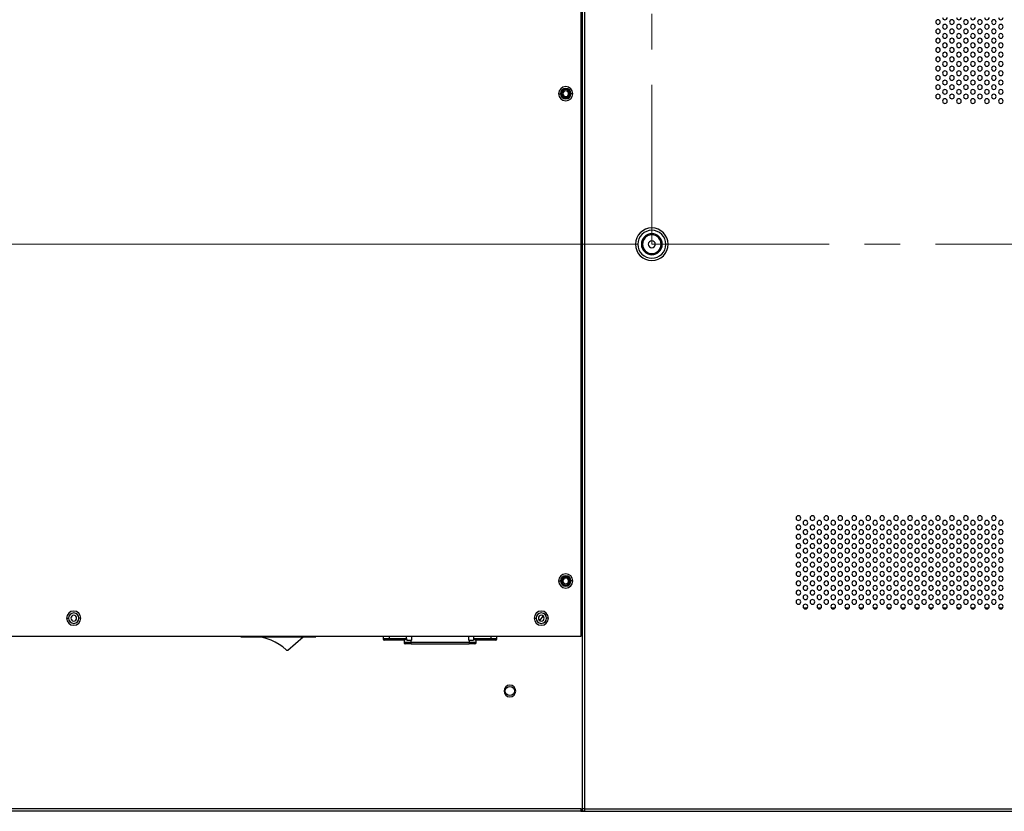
# Model space of a CAD drawing. Header units: millimetres. Extents: x 0 to 1118, y 0 to 864.
# Tile 65 of 256: x 734 to 805, y 306 to 362. Entities that reach past the tile are written whole.
import ezdxf

# ---------------------------------------------------------------- set-up
doc = ezdxf.new("R2010")
doc.units = ezdxf.units.MM
doc.linetypes.add('CENTERX2', pattern=[20.32, 12.7, -2.54, 2.54, -2.54])
doc.styles.add('SLDTEXTSTYLE5', font='TXT', dxfattribs={"width": 0.75})
doc.dimstyles.new('SLDDIMSTYLE3', dxfattribs={"dimtxt": 4.7625, "dimasz": 3.556, "dimexe": 0, "dimexo": 0.0625, "dimgap": 1.190625, "dimtad": 1, "dimlfac": 6, "dimrnd": 1e-09, "dimzin": 4, "dimdsep": 46, "dimtxsty": 'SLDTEXTSTYLE5', "dimsah": 1, "dimcen": 0.09, "dimadec": 0, "dimazin": 1, "dimtfac": 1, "dimtofl": 0, "dimtmove": 0, "dimatfit": 3, "dimfxl": 1, "dimfrac": 2, "dimtolj": 1, "dimtzin": 12, "dimarcsym": 0})

# ---------------------------------------------------------------- blocks, each defined once
blk = doc.blocks.new('_D_14')
at = {"color": 7, "linetype": 'Continuous', "lineweight": 0}
for p, q in [((778.402, 412.861), (660.749, 412.861)), ((661.749, 412.861), (661.749, 346.194)), ((778.402, 346.194), (660.749, 346.194))]:
    blk.add_line(p, q, dxfattribs=at)
at = {"color": 7, "linetype": 'Continuous', "lineweight": 18}
for points in [[(661.749, 412.861), (661.368, 409.305), (662.13, 409.305)], [(661.749, 346.194), (662.13, 349.75), (661.368, 349.75)]]:
    blk.add_solid(points, dxfattribs=at)
at = {"color": 7, "linetype": 'Continuous', "lineweight": 18, "insert": (655.609, 370.83), "char_height": 4.7625, "attachment_point": 1, "rotation": 90, "style": 'SLDTEXTSTYLE5'}
blk.add_mtext('400.00', dxfattribs=at)
blk = doc.blocks.new('_D_16')
at = {"color": 7, "linetype": 'Continuous', "lineweight": 0}
for p, q in [((778.402, 346.194), (660.652, 346.194)), ((661.652, 305.578), (661.652, 346.194)), ((679.681, 305.578), (660.652, 305.578))]:
    blk.add_line(p, q, dxfattribs=at)
at = {"color": 7, "linetype": 'Continuous', "lineweight": 18}
for points in [[(661.652, 346.194), (661.271, 342.638), (662.033, 342.638)], [(661.652, 305.578), (662.033, 309.134), (661.271, 309.134)]]:
    blk.add_solid(points, dxfattribs=at)
at = {"color": 7, "linetype": 'Continuous', "lineweight": 18, "insert": (655.513, 318.473), "char_height": 4.7625, "attachment_point": 1, "rotation": 90, "style": 'SLDTEXTSTYLE5'}
blk.add_mtext('243.70', dxfattribs=at)

msp = doc.modelspace()

# ---------------------------------------------------------------- linework, layer by layer
at = {"color": 7, "linetype": 'CENTERX2', "lineweight": 18}
for p, q in [((779.4016, 479.5276), (779.4016, 346.1943)), ((779.4016, 346.1943), (946.0682, 346.1943))]:
    msp.add_line(p, q, dxfattribs=at)
at = {"color": 7, "linetype": 'Continuous', "lineweight": 25}
for p, q in [((774.3516, 318.111), (774.3516, 430.2776)), ((774.4016, 430.2776), (774.4016, 305.7443)), ((774.5682, 430.2776), (774.5682, 305.7443)), ((772.7266, 356.9776), (772.8599, 356.9776)), ((772.9432, 356.9776), (773.0266, 356.9776)), ((773.5266, 356.9776), (773.4432, 356.9776)), ((773.7432, 356.9776), (773.6099, 356.9776)), ((778.7349, 346.1943), (778.6516, 346.1943)), ((780.0682, 346.1943), (780.1516, 346.1943)), ((772.7266, 322.0776), (772.8599, 322.0776)), ((772.9432, 322.0776), (773.0266, 322.0776)), ((773.5266, 322.0776), (773.4432, 322.0776)), ((773.7432, 322.0776), (773.6099, 322.0776)), ((774.3516, 320.7443), (774.4016, 320.7443)), ((774.4016, 320.2373), (774.3516, 320.2432)), ((737.4849, 319.411), (737.6182, 319.411)), ((738.5016, 319.411), (738.3682, 319.411)), ((770.9766, 319.411), (771.1099, 319.411)), ((771.9932, 319.411), (771.8599, 319.411)), ((703.1016, 318.111), (774.3516, 318.111)), ((749.9682, 318.0776), (749.9682, 318.111)), ((755.3349, 318.111), (755.3349, 318.0776)), ((760.1682, 318.111), (760.1682, 317.9276)), ((768.3016, 317.9276), (768.3016, 318.111)), ((774.4016, 318.411), (774.3516, 318.411)), ((749.9682, 318.0776), (755.3349, 318.0776)), ((753.3239, 317.1284), (754.4182, 318.0776)), ((760.6106, 317.9276), (760.1682, 317.9276)), ((760.6599, 317.8443), (760.2516, 317.8443)), ((761.8088, 317.9276), (760.6106, 317.9276)), ((761.6833, 317.8443), (760.6599, 317.8443)), ((761.6516, 317.8443), (761.6516, 317.661)), ((762.1516, 317.661), (761.6516, 317.661)), ((762.1511, 317.5776), (761.7348, 317.5776)), ((761.8489, 317.9276), (761.8088, 317.9276)), ((761.849, 317.8443), (761.8489, 317.9276)), ((761.849, 317.8443), (762.1516, 317.8443)), ((762.1511, 317.5776), (766.3183, 317.5776)), ((762.1516, 317.661), (762.1516, 317.8443)), ((762.2033, 317.8443), (762.1516, 317.8443)), ((762.1516, 317.5776), (762.1516, 317.661)), ((766.3182, 317.661), (762.1516, 317.661)), ((766.3182, 317.8443), (766.2665, 317.8443)), ((766.3182, 317.8443), (766.3182, 317.661)), ((766.3182, 317.8443), (766.6208, 317.8443)), ((766.3182, 317.661), (766.3182, 317.5776)), ((766.8182, 317.661), (766.3182, 317.661)), ((766.7349, 317.5776), (766.3183, 317.5776)), ((766.6209, 317.9276), (766.6208, 317.8443)), ((766.661, 317.9276), (766.6209, 317.9276)), ((767.8592, 317.9276), (766.661, 317.9276)), ((767.8099, 317.8443), (766.7865, 317.8443)), ((766.8182, 317.661), (766.8182, 317.8443)), ((768.2182, 317.8443), (767.8099, 317.8443)), ((768.3016, 317.9276), (767.8592, 317.9276)), ((774.3182, 305.7443), (686.2748, 305.7443)), ((774.3182, 305.5776), (686.2748, 305.5776)), ((774.3182, 305.7443), (774.4016, 305.7513)), ((774.3182, 305.7443), (774.3182, 305.5776)), ((774.3182, 305.5776), (774.4016, 305.5776)), ((774.5682, 305.7443), (774.4016, 305.7443)), ((774.4016, 305.5776), (774.4016, 305.7443)), ((774.4016, 305.5776), (774.5682, 305.5776)), ((774.5682, 305.7443), (950.9016, 305.7443)), ((774.5682, 305.7443), (774.5682, 305.5776)), ((774.5682, 305.5776), (950.9016, 305.5776))]:
    msp.add_line(p, q, dxfattribs=at)
at = {"color": 8, "linetype": 'Continuous', "lineweight": 25}
for p, q in [((790.2632, 320.1514), (790.5399, 320.1514)), ((791.2632, 320.1514), (791.5399, 320.1514)), ((792.2632, 320.1514), (792.5399, 320.1514)), ((793.2632, 320.1514), (793.5399, 320.1514)), ((794.2632, 320.1514), (794.5399, 320.1514)), ((795.2632, 320.1514), (795.5399, 320.1514)), ((796.2632, 320.1514), (796.5399, 320.1514)), ((797.2632, 320.1514), (797.5399, 320.1514)), ((798.2632, 320.1514), (798.5399, 320.1514)), ((799.2632, 320.1514), (799.5399, 320.1514)), ((800.2632, 320.1514), (800.5399, 320.1514)), ((801.2632, 320.1514), (801.5399, 320.1514)), ((802.2632, 320.1514), (802.5399, 320.1514)), ((803.2632, 320.1514), (803.5399, 320.1514)), ((804.2632, 320.1514), (804.5399, 320.1514)), ((760.6106, 317.9276), (760.6106, 318.111)), ((761.8088, 318.111), (761.8088, 317.9276)), ((762.2033, 317.8443), (762.2033, 318.111)), ((766.2665, 318.111), (766.2665, 317.8443)), ((766.661, 317.9276), (766.661, 318.111)), ((767.8592, 318.111), (767.8592, 317.9276)), ((774.4016, 318.5776), (774.3516, 318.5776)), ((774.3516, 318.3776), (774.4016, 318.3776))]:
    msp.add_line(p, q, dxfattribs=at)
at = {"color": 8, "linetype": 'Continuous', "lineweight": 25, "flags": 128}
msp.add_lwpolyline([(771.3754, 319.2337), (771.4866, 319.3716), (771.6252, 319.5649)], dxfattribs=at)
at = {"color": 7, "linetype": 'Continuous', "lineweight": 25, "flags": 128}
for points in [[(760.6599, 317.8443), (760.6503, 317.8459), (760.641, 317.8506), (760.6325, 317.8583), (760.625, 317.8687), (760.6189, 317.8813), (760.6143, 317.8957), (760.6115, 317.9114), (760.6106, 317.9276)], [(767.8592, 317.9276), (767.8583, 317.9114), (767.8555, 317.8957), (767.8509, 317.8813), (767.8448, 317.8687), (767.8373, 317.8583), (767.8288, 317.8506), (767.8195, 317.8459), (767.8099, 317.8443)]]:
    msp.add_lwpolyline(points, dxfattribs=at)
at = {"color": 7, "linetype": 'Continuous', "lineweight": 25}
msp.add_circle((769.2349, 314.1943), 0.3333, dxfattribs=at)
for centre, radius, start, end in [((799.9016, 362.111), 0.1667, 0, 180), ((799.9016, 362.111), 0.1667, 180, 0), ((800.4016, 362.4443), 0.1667, 180, 0), ((800.4016, 361.7776), 0.1667, 0, 180), ((800.9016, 362.111), 0.1667, 0, 180), ((800.9016, 362.111), 0.1667, 180, 0), ((801.4016, 362.4443), 0.1667, 180, 0), ((801.4016, 361.7776), 0.1667, 0, 180), ((801.9016, 362.111), 0.1667, 0, 180), ((801.9016, 362.111), 0.1667, 180, 0), ((802.4016, 362.4443), 0.1667, 180, 0), ((802.4016, 361.7776), 0.1667, 0, 180), ((802.9016, 362.111), 0.1667, 0, 180), ((802.9016, 362.111), 0.1667, 180, 0), ((803.4016, 362.4443), 0.1667, 180, 0), ((803.4016, 361.7776), 0.1667, 0, 180), ((803.9016, 362.111), 0.1667, 0, 180), ((803.9016, 362.111), 0.1667, 180, 0), ((804.4016, 362.4443), 0.1667, 180, 0), ((804.4016, 361.7776), 0.1667, 0, 180), ((799.9016, 361.4443), 0.1667, 0, 180), ((799.9016, 361.4443), 0.1667, 180, 0), ((800.4016, 361.7776), 0.1667, 180, 0), ((800.4016, 361.111), 0.1667, 0, 180), ((800.9016, 361.4443), 0.1667, 0, 180), ((800.9016, 361.4443), 0.1667, 180, 0), ((801.4016, 361.7776), 0.1667, 180, 0), ((801.4016, 361.111), 0.1667, 0, 180), ((801.9016, 361.4443), 0.1667, 0, 180), ((801.9016, 361.4443), 0.1667, 180, 0), ((802.4016, 361.7776), 0.1667, 180, 0), ((802.4016, 361.111), 0.1667, 0, 180), ((802.9016, 361.4443), 0.1667, 0, 180), ((802.9016, 361.4443), 0.1667, 180, 0), ((803.4016, 361.7776), 0.1667, 180, 0), ((803.4016, 361.111), 0.1667, 0, 180), ((803.9016, 361.4443), 0.1667, 0, 180), ((803.9016, 361.4443), 0.1667, 180, 0), ((804.4016, 361.7776), 0.1667, 180, 0), ((804.4016, 361.111), 0.1667, 0, 180), ((799.9016, 360.7776), 0.1667, 0, 180), ((799.9016, 360.7776), 0.1667, 180, 0), ((800.4016, 361.111), 0.1667, 180, 0), ((800.4016, 360.4443), 0.1667, 0, 180), ((800.4016, 360.4443), 0.1667, 180, 0), ((800.9016, 360.7776), 0.1667, 0, 180), ((800.9016, 360.7776), 0.1667, 180, 0), ((801.4016, 361.111), 0.1667, 180, 0), ((801.4016, 360.4443), 0.1667, 0, 180), ((801.4016, 360.4443), 0.1667, 180, 0), ((801.9016, 360.7776), 0.1667, 0, 180), ((801.9016, 360.7776), 0.1667, 180, 0), ((802.4016, 361.111), 0.1667, 180, 0), ((802.4016, 360.4443), 0.1667, 0, 180), ((802.4016, 360.4443), 0.1667, 180, 0), ((802.9016, 360.7776), 0.1667, 0, 180), ((802.9016, 360.7776), 0.1667, 180, 0), ((803.4016, 361.111), 0.1667, 180, 0), ((803.4016, 360.4443), 0.1667, 0, 180), ((803.4016, 360.4443), 0.1667, 180, 0), ((803.9016, 360.7776), 0.1667, 0, 180), ((803.9016, 360.7776), 0.1667, 180, 0), ((804.4016, 361.111), 0.1667, 180, 0), ((804.4016, 360.4443), 0.1667, 0, 180), ((804.4016, 360.4443), 0.1667, 180, 0), ((799.9016, 360.111), 0.1667, 0, 180), ((799.9016, 360.111), 0.1667, 180, 0), ((800.4016, 359.7776), 0.1667, 0, 180), ((800.4016, 359.7776), 0.1667, 180, 0), ((800.9016, 360.111), 0.1667, 0, 180), ((800.9016, 360.111), 0.1667, 180, 0), ((801.4016, 359.7776), 0.1667, 0, 180), ((801.4016, 359.7776), 0.1667, 180, 0), ((801.9016, 360.111), 0.1667, 0, 180), ((801.9016, 360.111), 0.1667, 180, 0), ((802.4016, 359.7776), 0.1667, 0, 180), ((802.4016, 359.7776), 0.1667, 180, 0), ((802.9016, 360.111), 0.1667, 0, 180), ((802.9016, 360.111), 0.1667, 180, 0), ((803.4016, 359.7776), 0.1667, 0, 180), ((803.4016, 359.7776), 0.1667, 180, 0), ((803.9016, 360.111), 0.1667, 0, 180), ((803.9016, 360.111), 0.1667, 180, 0), ((804.4016, 359.7776), 0.1667, 0, 180), ((804.4016, 359.7776), 0.1667, 180, 0), ((799.9016, 359.4443), 0.1667, 0, 180), ((799.9016, 359.4443), 0.1667, 180, 0), ((800.4016, 359.111), 0.1667, 0, 180), ((800.4016, 359.111), 0.1667, 180, 0), ((800.9016, 359.4443), 0.1667, 0, 180), ((800.9016, 359.4443), 0.1667, 180, 0), ((801.4016, 359.111), 0.1667, 0, 180), ((801.4016, 359.111), 0.1667, 180, 0), ((801.9016, 359.4443), 0.1667, 0, 180), ((801.9016, 359.4443), 0.1667, 180, 0), ((802.4016, 359.111), 0.1667, 0, 180), ((802.4016, 359.111), 0.1667, 180, 0), ((802.9016, 359.4443), 0.1667, 0, 180), ((802.9016, 359.4443), 0.1667, 180, 0), ((803.4016, 359.111), 0.1667, 0, 180), ((803.4016, 359.111), 0.1667, 180, 0), ((803.9016, 359.4443), 0.1667, 0, 180), ((803.9016, 359.4443), 0.1667, 180, 0), ((804.4016, 359.111), 0.1667, 0, 180), ((804.4016, 359.111), 0.1667, 180, 0), ((799.9016, 358.7776), 0.1667, 0, 180), ((799.9016, 358.7776), 0.1667, 180, 0), ((800.4016, 358.4443), 0.1667, 0, 180), ((800.4016, 358.4443), 0.1667, 180, 0), ((800.9016, 358.7776), 0.1667, 0, 180), ((800.9016, 358.7776), 0.1667, 180, 0), ((801.4016, 358.4443), 0.1667, 0, 180), ((801.4016, 358.4443), 0.1667, 180, 0), ((801.9016, 358.7776), 0.1667, 0, 180), ((801.9016, 358.7776), 0.1667, 180, 0), ((802.4016, 358.4443), 0.1667, 0, 180), ((802.4016, 358.4443), 0.1667, 180, 0), ((802.9016, 358.7776), 0.1667, 0, 180), ((802.9016, 358.7776), 0.1667, 180, 0), ((803.4016, 358.4443), 0.1667, 0, 180), ((803.4016, 358.4443), 0.1667, 180, 0), ((803.9016, 358.7776), 0.1667, 0, 180), ((803.9016, 358.7776), 0.1667, 180, 0), ((804.4016, 358.4443), 0.1667, 0, 180), ((804.4016, 358.4443), 0.1667, 180, 0), ((799.9016, 358.111), 0.1667, 0, 180), ((799.9016, 358.111), 0.1667, 180, 0), ((799.9016, 357.4443), 0.1667, 0, 180), ((800.4016, 357.7776), 0.1667, 0, 180), ((800.4016, 357.7776), 0.1667, 180, 0), ((800.9016, 358.111), 0.1667, 0, 180), ((800.9016, 358.111), 0.1667, 180, 0), ((800.9016, 357.4443), 0.1667, 0, 180), ((801.4016, 357.7776), 0.1667, 0, 180), ((801.4016, 357.7776), 0.1667, 180, 0), ((801.9016, 358.111), 0.1667, 0, 180), ((801.9016, 358.111), 0.1667, 180, 0), ((801.9016, 357.4443), 0.1667, 0, 180), ((802.4016, 357.7776), 0.1667, 0, 180), ((802.4016, 357.7776), 0.1667, 180, 0), ((802.9016, 358.111), 0.1667, 0, 180), ((802.9016, 358.111), 0.1667, 180, 0), ((802.9016, 357.4443), 0.1667, 0, 180), ((803.4016, 357.7776), 0.1667, 0, 180), ((803.4016, 357.7776), 0.1667, 180, 0), ((803.9016, 358.111), 0.1667, 0, 180), ((803.9016, 358.111), 0.1667, 180, 0), ((803.9016, 357.4443), 0.1667, 0, 180), ((804.4016, 357.7776), 0.1667, 0, 180), ((804.4016, 357.7776), 0.1667, 180, 0), ((773.2349, 356.9776), 0.5083, 0, 180), ((773.2349, 356.9776), 0.5083, 180, 0), ((773.2349, 356.9776), 0.375, 0, 180), ((773.2349, 356.9776), 0.375, 180, 0), ((773.2349, 356.9776), 0.2917, 0, 180), ((773.2349, 356.9776), 0.2917, 180, 0), ((773.2349, 356.9776), 0.2083, 0, 180), ((773.2349, 356.9776), 0.2083, 180, 0), ((799.9016, 357.4443), 0.1667, 180, 0), ((799.9016, 356.7776), 0.1667, 0, 180), ((800.4016, 357.111), 0.1667, 0, 180), ((800.4016, 357.111), 0.1667, 180, 0), ((800.9016, 357.4443), 0.1667, 180, 0), ((800.9016, 356.7776), 0.1667, 0, 180), ((801.4016, 357.111), 0.1667, 0, 180), ((801.4016, 357.111), 0.1667, 180, 0), ((801.9016, 357.4443), 0.1667, 180, 0), ((801.9016, 356.7776), 0.1667, 0, 180), ((802.4016, 357.111), 0.1667, 0, 180), ((802.4016, 357.111), 0.1667, 180, 0), ((802.9016, 357.4443), 0.1667, 180, 0), ((802.9016, 356.7776), 0.1667, 0, 180), ((803.4016, 357.111), 0.1667, 0, 180), ((803.4016, 357.111), 0.1667, 180, 0), ((803.9016, 357.4443), 0.1667, 180, 0), ((803.9016, 356.7776), 0.1667, 0, 180), ((804.4016, 357.111), 0.1667, 0, 180), ((804.4016, 357.111), 0.1667, 180, 0), ((799.9016, 356.7776), 0.1667, 180, 0), ((800.4016, 356.4443), 0.1667, 0, 180), ((800.4016, 356.4443), 0.1667, 180, 0), ((800.9016, 356.7776), 0.1667, 180, 0), ((801.4016, 356.4443), 0.1667, 0, 180), ((801.4016, 356.4443), 0.1667, 180, 0), ((801.9016, 356.7776), 0.1667, 180, 0), ((802.4016, 356.4443), 0.1667, 0, 180), ((802.4016, 356.4443), 0.1667, 180, 0), ((802.9016, 356.7776), 0.1667, 180, 0), ((803.4016, 356.4443), 0.1667, 0, 180), ((803.4016, 356.4443), 0.1667, 180, 0), ((803.9016, 356.7776), 0.1667, 180, 0), ((804.4016, 356.4443), 0.1667, 0, 180), ((804.4016, 356.4443), 0.1667, 180, 0), ((779.4016, 346.1943), 1.1667, 0, 180), ((779.4016, 346.1943), 1, 0, 180), ((779.4016, 346.1943), 0.75, 0, 180), ((779.4016, 346.1943), 0.6667, 0.000012, 180.000012), ((779.4016, 346.1943), 0.25, 90, 270), ((779.4016, 346.1943), 0.25, 270, 90), ((779.4016, 346.1943), 1.1667, 180, 0), ((779.4016, 346.1943), 1, 180, 0), ((779.4016, 346.1943), 0.75, 180, 0), ((779.4016, 346.1943), 0.6667, 180.000012, 0.000012), ((789.9016, 326.5776), 0.1667, 0, 180), ((789.9016, 326.5776), 0.1667, 180, 0), ((790.9016, 326.5776), 0.1667, 0, 180), ((790.9016, 326.5776), 0.1667, 180, 0), ((791.9016, 326.5776), 0.1667, 0, 180), ((791.9016, 326.5776), 0.1667, 180, 0), ((792.9016, 326.5776), 0.1667, 0, 180), ((792.9016, 326.5776), 0.1667, 180, 0), ((793.9016, 326.5776), 0.1667, 0, 180), ((793.9016, 326.5776), 0.1667, 180, 0), ((794.9016, 326.5776), 0.1667, 0, 180), ((794.9016, 326.5776), 0.1667, 180, 0), ((795.9016, 326.5776), 0.1667, 0, 180), ((795.9016, 326.5776), 0.1667, 180, 0), ((796.9016, 326.5776), 0.1667, 0, 180), ((796.9016, 326.5776), 0.1667, 180, 0), ((797.9016, 326.5776), 0.1667, 0, 180), ((797.9016, 326.5776), 0.1667, 180, 0), ((798.9016, 326.5776), 0.1667, 0, 180), ((798.9016, 326.5776), 0.1667, 180, 0), ((799.9016, 326.5776), 0.1667, 0, 180), ((799.9016, 326.5776), 0.1667, 180, 0), ((800.9016, 326.5776), 0.1667, 0, 180), ((800.9016, 326.5776), 0.1667, 180, 0), ((801.9016, 326.5776), 0.1667, 0, 180), ((801.9016, 326.5776), 0.1667, 180, 0), ((802.9016, 326.5776), 0.1667, 0, 180), ((802.9016, 326.5776), 0.1667, 180, 0), ((803.9016, 326.5776), 0.1667, 0, 180), ((803.9016, 326.5776), 0.1667, 180, 0), ((789.9016, 325.911), 0.1667, 0, 180), ((789.9016, 325.911), 0.1667, 180, 0), ((790.4016, 326.2443), 0.1667, 0, 180), ((790.4016, 326.2443), 0.1667, 180, 0), ((790.9016, 325.911), 0.1667, 0, 180), ((790.9016, 325.911), 0.1667, 180, 0), ((791.4016, 326.2443), 0.1667, 0, 180), ((791.4016, 326.2443), 0.1667, 180, 0), ((791.9016, 325.911), 0.1667, 0, 180), ((791.9016, 325.911), 0.1667, 180, 0), ((792.4016, 326.2443), 0.1667, 0, 180), ((792.4016, 326.2443), 0.1667, 180, 0), ((792.9016, 325.911), 0.1667, 0, 180), ((792.9016, 325.911), 0.1667, 180, 0), ((793.4016, 326.2443), 0.1667, 0, 180), ((793.4016, 326.2443), 0.1667, 180, 0), ((793.9016, 325.911), 0.1667, 0, 180), ((793.9016, 325.911), 0.1667, 180, 0), ((794.4016, 326.2443), 0.1667, 0, 180), ((794.4016, 326.2443), 0.1667, 180, 0), ((794.9016, 325.911), 0.1667, 0, 180), ((794.9016, 325.911), 0.1667, 180, 0), ((795.4016, 326.2443), 0.1667, 0, 180), ((795.4016, 326.2443), 0.1667, 180, 0), ((795.9016, 325.911), 0.1667, 0, 180), ((795.9016, 325.911), 0.1667, 180, 0), ((796.4016, 326.2443), 0.1667, 0, 180), ((796.4016, 326.2443), 0.1667, 180, 0), ((796.9016, 325.911), 0.1667, 0, 180), ((796.9016, 325.911), 0.1667, 180, 0), ((797.4016, 326.2443), 0.1667, 0, 180), ((797.4016, 326.2443), 0.1667, 180, 0), ((797.9016, 325.911), 0.1667, 0, 180), ((797.9016, 325.911), 0.1667, 180, 0), ((798.4016, 326.2443), 0.1667, 0, 180), ((798.4016, 326.2443), 0.1667, 180, 0), ((798.9016, 325.911), 0.1667, 0, 180), ((798.9016, 325.911), 0.1667, 180, 0), ((799.4016, 326.2443), 0.1667, 0, 180), ((799.4016, 326.2443), 0.1667, 180, 0), ((799.9016, 325.911), 0.1667, 0, 180), ((799.9016, 325.911), 0.1667, 180, 0), ((800.4016, 326.2443), 0.1667, 0, 180), ((800.4016, 326.2443), 0.1667, 180, 0), ((800.9016, 325.911), 0.1667, 0, 180), ((800.9016, 325.911), 0.1667, 180, 0), ((801.4016, 326.2443), 0.1667, 0, 180), ((801.4016, 326.2443), 0.1667, 180, 0), ((801.9016, 325.911), 0.1667, 0, 180), ((801.9016, 325.911), 0.1667, 180, 0), ((802.4016, 326.2443), 0.1667, 0, 180), ((802.4016, 326.2443), 0.1667, 180, 0), ((802.9016, 325.911), 0.1667, 0, 180), ((802.9016, 325.911), 0.1667, 180, 0), ((803.4016, 326.2443), 0.1667, 0, 180), ((803.4016, 326.2443), 0.1667, 180, 0), ((803.9016, 325.911), 0.1667, 0, 180), ((803.9016, 325.911), 0.1667, 180, 0), ((804.4016, 326.2443), 0.1667, 0, 180), ((804.4016, 326.2443), 0.1667, 180, 0), ((789.9016, 325.2443), 0.1667, 0, 180), ((789.9016, 325.2443), 0.1667, 180, 0), ((790.4016, 325.5776), 0.1667, 0, 180), ((790.4016, 325.5776), 0.1667, 180, 0), ((790.9016, 325.2443), 0.1667, 0, 180), ((790.9016, 325.2443), 0.1667, 180, 0), ((791.4016, 325.5776), 0.1667, 0, 180), ((791.4016, 325.5776), 0.1667, 180, 0), ((791.9016, 325.2443), 0.1667, 0, 180), ((791.9016, 325.2443), 0.1667, 180, 0), ((792.4016, 325.5776), 0.1667, 0, 180), ((792.4016, 325.5776), 0.1667, 180, 0), ((792.9016, 325.2443), 0.1667, 0, 180), ((792.9016, 325.2443), 0.1667, 180, 0), ((793.4016, 325.5776), 0.1667, 0, 180), ((793.4016, 325.5776), 0.1667, 180, 0), ((793.9016, 325.2443), 0.1667, 0, 180), ((793.9016, 325.2443), 0.1667, 180, 0), ((794.4016, 325.5776), 0.1667, 0, 180), ((794.4016, 325.5776), 0.1667, 180, 0), ((794.9016, 325.2443), 0.1667, 0, 180), ((794.9016, 325.2443), 0.1667, 180, 0), ((795.4016, 325.5776), 0.1667, 0, 180), ((795.4016, 325.5776), 0.1667, 180, 0), ((795.9016, 325.2443), 0.1667, 0, 180), ((795.9016, 325.2443), 0.1667, 180, 0), ((796.4016, 325.5776), 0.1667, 0, 180), ((796.4016, 325.5776), 0.1667, 180, 0), ((796.9016, 325.2443), 0.1667, 0, 180), ((796.9016, 325.2443), 0.1667, 180, 0), ((797.4016, 325.5776), 0.1667, 0, 180), ((797.4016, 325.5776), 0.1667, 180, 0), ((797.9016, 325.2443), 0.1667, 0, 180), ((797.9016, 325.2443), 0.1667, 180, 0), ((798.4016, 325.5776), 0.1667, 0, 180), ((798.4016, 325.5776), 0.1667, 180, 0), ((798.9016, 325.2443), 0.1667, 0, 180), ((798.9016, 325.2443), 0.1667, 180, 0), ((799.4016, 325.5776), 0.1667, 0, 180), ((799.4016, 325.5776), 0.1667, 180, 0), ((799.9016, 325.2443), 0.1667, 0, 180), ((799.9016, 325.2443), 0.1667, 180, 0), ((800.4016, 325.5776), 0.1667, 0, 180), ((800.4016, 325.5776), 0.1667, 180, 0), ((800.9016, 325.2443), 0.1667, 0, 180), ((800.9016, 325.2443), 0.1667, 180, 0), ((801.4016, 325.5776), 0.1667, 0, 180), ((801.4016, 325.5776), 0.1667, 180, 0), ((801.9016, 325.2443), 0.1667, 0, 180), ((801.9016, 325.2443), 0.1667, 180, 0), ((802.4016, 325.5776), 0.1667, 0, 180), ((802.4016, 325.5776), 0.1667, 180, 0), ((802.9016, 325.2443), 0.1667, 0, 180), ((802.9016, 325.2443), 0.1667, 180, 0), ((803.4016, 325.5776), 0.1667, 0, 180), ((803.4016, 325.5776), 0.1667, 180, 0), ((803.9016, 325.2443), 0.1667, 0, 180), ((803.9016, 325.2443), 0.1667, 180, 0), ((804.4016, 325.5776), 0.1667, 0, 180), ((804.4016, 325.5776), 0.1667, 180, 0), ((789.9016, 324.5776), 0.1667, 0, 180), ((789.9016, 324.5776), 0.1667, 180, 0), ((790.4016, 324.911), 0.1667, 0, 180), ((790.4016, 324.911), 0.1667, 180, 0), ((790.9016, 324.5776), 0.1667, 0, 180), ((790.9016, 324.5776), 0.1667, 180, 0), ((791.4016, 324.911), 0.1667, 0, 180), ((791.4016, 324.911), 0.1667, 180, 0), ((791.9016, 324.5776), 0.1667, 0, 180), ((791.9016, 324.5776), 0.1667, 180, 0), ((792.4016, 324.911), 0.1667, 0, 180), ((792.4016, 324.911), 0.1667, 180, 0), ((792.9016, 324.5776), 0.1667, 0, 180), ((792.9016, 324.5776), 0.1667, 180, 0), ((793.4016, 324.911), 0.1667, 0, 180), ((793.4016, 324.911), 0.1667, 180, 0), ((793.9016, 324.5776), 0.1667, 0, 180), ((793.9016, 324.5776), 0.1667, 180, 0), ((794.4016, 324.911), 0.1667, 0, 180), ((794.4016, 324.911), 0.1667, 180, 0), ((794.9016, 324.5776), 0.1667, 0, 180), ((794.9016, 324.5776), 0.1667, 180, 0), ((795.4016, 324.911), 0.1667, 0, 180), ((795.4016, 324.911), 0.1667, 180, 0), ((795.9016, 324.5776), 0.1667, 0, 180), ((795.9016, 324.5776), 0.1667, 180, 0), ((796.4016, 324.911), 0.1667, 0, 180), ((796.4016, 324.911), 0.1667, 180, 0), ((796.9016, 324.5776), 0.1667, 0, 180), ((796.9016, 324.5776), 0.1667, 180, 0), ((797.4016, 324.911), 0.1667, 0, 180), ((797.4016, 324.911), 0.1667, 180, 0), ((797.9016, 324.5776), 0.1667, 0, 180), ((797.9016, 324.5776), 0.1667, 180, 0), ((798.4016, 324.911), 0.1667, 0, 180), ((798.4016, 324.911), 0.1667, 180, 0), ((798.9016, 324.5776), 0.1667, 0, 180), ((798.9016, 324.5776), 0.1667, 180, 0), ((799.4016, 324.911), 0.1667, 0, 180), ((799.4016, 324.911), 0.1667, 180, 0), ((799.9016, 324.5776), 0.1667, 0, 180), ((799.9016, 324.5776), 0.1667, 180, 0), ((800.4016, 324.911), 0.1667, 0, 180), ((800.4016, 324.911), 0.1667, 180, 0), ((800.9016, 324.5776), 0.1667, 0, 180), ((800.9016, 324.5776), 0.1667, 180, 0), ((801.4016, 324.911), 0.1667, 0, 180), ((801.4016, 324.911), 0.1667, 180, 0), ((801.9016, 324.5776), 0.1667, 0, 180), ((801.9016, 324.5776), 0.1667, 180, 0), ((802.4016, 324.911), 0.1667, 0, 180), ((802.4016, 324.911), 0.1667, 180, 0), ((802.9016, 324.5776), 0.1667, 0, 180), ((802.9016, 324.5776), 0.1667, 180, 0), ((803.4016, 324.911), 0.1667, 0, 180), ((803.4016, 324.911), 0.1667, 180, 0), ((803.9016, 324.5776), 0.1667, 0, 180), ((803.9016, 324.5776), 0.1667, 180, 0), ((804.4016, 324.911), 0.1667, 0, 180), ((804.4016, 324.911), 0.1667, 180, 0), ((789.9016, 323.911), 0.1667, 0, 180), ((789.9016, 323.911), 0.1667, 180, 0), ((790.4016, 324.2443), 0.1667, 0, 180), ((790.4016, 324.2443), 0.1667, 180, 0), ((790.4016, 323.5776), 0.1667, 0, 180), ((790.9016, 323.911), 0.1667, 0, 180), ((790.9016, 323.911), 0.1667, 180, 0), ((791.4016, 324.2443), 0.1667, 0, 180), ((791.4016, 324.2443), 0.1667, 180, 0), ((791.4016, 323.5776), 0.1667, 0, 180), ((791.9016, 323.911), 0.1667, 0, 180), ((791.9016, 323.911), 0.1667, 180, 0), ((792.4016, 324.2443), 0.1667, 0, 180), ((792.4016, 324.2443), 0.1667, 180, 0), ((792.4016, 323.5776), 0.1667, 0, 180), ((792.9016, 323.911), 0.1667, 0, 180), ((792.9016, 323.911), 0.1667, 180, 0), ((793.4016, 324.2443), 0.1667, 0, 180), ((793.4016, 324.2443), 0.1667, 180, 0), ((793.4016, 323.5776), 0.1667, 0, 180), ((793.9016, 323.911), 0.1667, 0, 180), ((793.9016, 323.911), 0.1667, 180, 0), ((794.4016, 324.2443), 0.1667, 0, 180), ((794.4016, 324.2443), 0.1667, 180, 0), ((794.4016, 323.5776), 0.1667, 0, 180), ((794.9016, 323.911), 0.1667, 0, 180), ((794.9016, 323.911), 0.1667, 180, 0), ((795.4016, 324.2443), 0.1667, 0, 180), ((795.4016, 324.2443), 0.1667, 180, 0), ((795.4016, 323.5776), 0.1667, 0, 180), ((795.9016, 323.911), 0.1667, 0, 180), ((795.9016, 323.911), 0.1667, 180, 0), ((796.4016, 324.2443), 0.1667, 0, 180), ((796.4016, 324.2443), 0.1667, 180, 0), ((796.4016, 323.5776), 0.1667, 0, 180), ((796.9016, 323.911), 0.1667, 0, 180), ((796.9016, 323.911), 0.1667, 180, 0), ((797.4016, 324.2443), 0.1667, 0, 180), ((797.4016, 324.2443), 0.1667, 180, 0), ((797.4016, 323.5776), 0.1667, 0, 180), ((797.9016, 323.911), 0.1667, 0, 180), ((797.9016, 323.911), 0.1667, 180, 0), ((798.4016, 324.2443), 0.1667, 0, 180), ((798.4016, 324.2443), 0.1667, 180, 0), ((798.4016, 323.5776), 0.1667, 0, 180), ((798.9016, 323.911), 0.1667, 0, 180), ((798.9016, 323.911), 0.1667, 180, 0), ((799.4016, 324.2443), 0.1667, 0, 180), ((799.4016, 324.2443), 0.1667, 180, 0), ((799.4016, 323.5776), 0.1667, 0, 180), ((799.9016, 323.911), 0.1667, 0, 180), ((799.9016, 323.911), 0.1667, 180, 0), ((800.4016, 324.2443), 0.1667, 0, 180), ((800.4016, 324.2443), 0.1667, 180, 0), ((800.4016, 323.5776), 0.1667, 0, 180), ((800.9016, 323.911), 0.1667, 0, 180), ((800.9016, 323.911), 0.1667, 180, 0), ((801.4016, 324.2443), 0.1667, 0, 180), ((801.4016, 324.2443), 0.1667, 180, 0), ((801.4016, 323.5776), 0.1667, 0, 180), ((801.9016, 323.911), 0.1667, 0, 180), ((801.9016, 323.911), 0.1667, 180, 0), ((802.4016, 324.2443), 0.1667, 0, 180), ((802.4016, 324.2443), 0.1667, 180, 0), ((802.4016, 323.5776), 0.1667, 0, 180), ((802.9016, 323.911), 0.1667, 0, 180), ((802.9016, 323.911), 0.1667, 180, 0), ((803.4016, 324.2443), 0.1667, 0, 180), ((803.4016, 324.2443), 0.1667, 180, 0), ((803.4016, 323.5776), 0.1667, 0, 180), ((803.9016, 323.911), 0.1667, 0, 180), ((803.9016, 323.911), 0.1667, 180, 0), ((804.4016, 324.2443), 0.1667, 0, 180), ((804.4016, 324.2443), 0.1667, 180, 0), ((804.4016, 323.5776), 0.1667, 0, 180), ((789.9016, 323.2443), 0.1667, 0, 180), ((789.9016, 323.2443), 0.1667, 180, 0), ((790.4016, 323.5776), 0.1667, 180, 0), ((790.4016, 322.911), 0.1667, 0, 180), ((790.9016, 323.2443), 0.1667, 0, 180), ((790.9016, 323.2443), 0.1667, 180, 0), ((791.4016, 323.5776), 0.1667, 180, 0), ((791.4016, 322.911), 0.1667, 0, 180), ((791.9016, 323.2443), 0.1667, 0, 180), ((791.9016, 323.2443), 0.1667, 180, 0), ((792.4016, 323.5776), 0.1667, 180, 0), ((792.4016, 322.911), 0.1667, 0, 180), ((792.9016, 323.2443), 0.1667, 0, 180), ((792.9016, 323.2443), 0.1667, 180, 0), ((793.4016, 323.5776), 0.1667, 180, 0), ((793.4016, 322.911), 0.1667, 0, 180), ((793.9016, 323.2443), 0.1667, 0, 180), ((793.9016, 323.2443), 0.1667, 180, 0), ((794.4016, 323.5776), 0.1667, 180, 0), ((794.4016, 322.911), 0.1667, 0, 180), ((794.9016, 323.2443), 0.1667, 0, 180), ((794.9016, 323.2443), 0.1667, 180, 0), ((795.4016, 323.5776), 0.1667, 180, 0), ((795.4016, 322.911), 0.1667, 0, 180), ((795.9016, 323.2443), 0.1667, 0, 180), ((795.9016, 323.2443), 0.1667, 180, 0), ((796.4016, 323.5776), 0.1667, 180, 0), ((796.4016, 322.911), 0.1667, 0, 180), ((796.9016, 323.2443), 0.1667, 0, 180), ((796.9016, 323.2443), 0.1667, 180, 0), ((797.4016, 323.5776), 0.1667, 180, 0), ((797.4016, 322.911), 0.1667, 0, 180), ((797.9016, 323.2443), 0.1667, 0, 180), ((797.9016, 323.2443), 0.1667, 180, 0), ((798.4016, 323.5776), 0.1667, 180, 0), ((798.4016, 322.911), 0.1667, 0, 180), ((798.9016, 323.2443), 0.1667, 0, 180), ((798.9016, 323.2443), 0.1667, 180, 0), ((799.4016, 323.5776), 0.1667, 180, 0), ((799.4016, 322.911), 0.1667, 0, 180), ((799.9016, 323.2443), 0.1667, 0, 180), ((799.9016, 323.2443), 0.1667, 180, 0), ((800.4016, 323.5776), 0.1667, 180, 0), ((800.4016, 322.911), 0.1667, 0, 180), ((800.9016, 323.2443), 0.1667, 0, 180), ((800.9016, 323.2443), 0.1667, 180, 0), ((801.4016, 323.5776), 0.1667, 180, 0), ((801.4016, 322.911), 0.1667, 0, 180), ((801.9016, 323.2443), 0.1667, 0, 180), ((801.9016, 323.2443), 0.1667, 180, 0), ((802.4016, 323.5776), 0.1667, 180, 0), ((802.4016, 322.911), 0.1667, 0, 180), ((802.9016, 323.2443), 0.1667, 0, 180), ((802.9016, 323.2443), 0.1667, 180, 0), ((803.4016, 323.5776), 0.1667, 180, 0), ((803.4016, 322.911), 0.1667, 0, 180), ((803.9016, 323.2443), 0.1667, 0, 180), ((803.9016, 323.2443), 0.1667, 180, 0), ((804.4016, 323.5776), 0.1667, 180, 0), ((804.4016, 322.911), 0.1667, 0, 180), ((773.2349, 322.0776), 0.5083, 0, 180), ((773.2349, 322.0776), 0.375, 0, 180), ((773.2349, 322.0776), 0.2917, 0, 180), ((789.9016, 322.5776), 0.1667, 0, 180), ((789.9016, 322.5776), 0.1667, 180, 0), ((790.4016, 322.911), 0.1667, 180, 0), ((790.4016, 322.2443), 0.1667, 0, 180), ((790.9016, 322.5776), 0.1667, 0, 180), ((790.9016, 322.5776), 0.1667, 180, 0), ((791.4016, 322.911), 0.1667, 180, 0), ((791.4016, 322.2443), 0.1667, 0, 180), ((791.9016, 322.5776), 0.1667, 0, 180), ((791.9016, 322.5776), 0.1667, 180, 0), ((792.4016, 322.911), 0.1667, 180, 0), ((792.4016, 322.2443), 0.1667, 0, 180), ((792.9016, 322.5776), 0.1667, 0, 180), ((792.9016, 322.5776), 0.1667, 180, 0), ((793.4016, 322.911), 0.1667, 180, 0), ((793.4016, 322.2443), 0.1667, 0, 180), ((793.9016, 322.5776), 0.1667, 0, 180), ((793.9016, 322.5776), 0.1667, 180, 0), ((794.4016, 322.911), 0.1667, 180, 0), ((794.4016, 322.2443), 0.1667, 0, 180), ((794.9016, 322.5776), 0.1667, 0, 180), ((794.9016, 322.5776), 0.1667, 180, 0), ((795.4016, 322.911), 0.1667, 180, 0), ((795.4016, 322.2443), 0.1667, 0, 180), ((795.9016, 322.5776), 0.1667, 0, 180), ((795.9016, 322.5776), 0.1667, 180, 0), ((796.4016, 322.911), 0.1667, 180, 0), ((796.4016, 322.2443), 0.1667, 0, 180), ((796.9016, 322.5776), 0.1667, 0, 180), ((796.9016, 322.5776), 0.1667, 180, 0), ((797.4016, 322.911), 0.1667, 180, 0), ((797.4016, 322.2443), 0.1667, 0, 180), ((797.9016, 322.5776), 0.1667, 0, 180), ((797.9016, 322.5776), 0.1667, 180, 0), ((798.4016, 322.911), 0.1667, 180, 0), ((798.4016, 322.2443), 0.1667, 0, 180), ((798.9016, 322.5776), 0.1667, 0, 180), ((798.9016, 322.5776), 0.1667, 180, 0), ((799.4016, 322.911), 0.1667, 180, 0), ((799.4016, 322.2443), 0.1667, 0, 180), ((799.9016, 322.5776), 0.1667, 0, 180), ((799.9016, 322.5776), 0.1667, 180, 0), ((800.4016, 322.911), 0.1667, 180, 0), ((800.4016, 322.2443), 0.1667, 0, 180), ((800.9016, 322.5776), 0.1667, 0, 180), ((800.9016, 322.5776), 0.1667, 180, 0), ((801.4016, 322.911), 0.1667, 180, 0), ((801.4016, 322.2443), 0.1667, 0, 180), ((801.9016, 322.5776), 0.1667, 0, 180), ((801.9016, 322.5776), 0.1667, 180, 0), ((802.4016, 322.911), 0.1667, 180, 0), ((802.4016, 322.2443), 0.1667, 0, 180), ((802.9016, 322.5776), 0.1667, 0, 180), ((802.9016, 322.5776), 0.1667, 180, 0), ((803.4016, 322.911), 0.1667, 180, 0), ((803.4016, 322.2443), 0.1667, 0, 180), ((803.9016, 322.5776), 0.1667, 0, 180), ((803.9016, 322.5776), 0.1667, 180, 0), ((804.4016, 322.911), 0.1667, 180, 0), ((804.4016, 322.2443), 0.1667, 0, 180), ((773.2349, 322.0776), 0.5083, 180, 0), ((773.2349, 322.0776), 0.375, 180, 0), ((773.2349, 322.0776), 0.2917, 180, 0), ((773.2349, 322.0776), 0.2083, 0, 180), ((773.2349, 322.0776), 0.2083, 180, 0), ((789.9016, 321.911), 0.1667, 0, 180), ((789.9016, 321.911), 0.1667, 180, 0), ((790.4016, 322.2443), 0.1667, 180, 0), ((790.4016, 321.5776), 0.1667, 0, 180), ((790.9016, 321.911), 0.1667, 0, 180), ((790.9016, 321.911), 0.1667, 180, 0), ((791.4016, 322.2443), 0.1667, 180, 0), ((791.4016, 321.5776), 0.1667, 0, 180), ((791.9016, 321.911), 0.1667, 0, 180), ((791.9016, 321.911), 0.1667, 180, 0), ((792.4016, 322.2443), 0.1667, 180, 0), ((792.4016, 321.5776), 0.1667, 0, 180), ((792.9016, 321.911), 0.1667, 0, 180), ((792.9016, 321.911), 0.1667, 180, 0), ((793.4016, 322.2443), 0.1667, 180, 0), ((793.4016, 321.5776), 0.1667, 0, 180), ((793.9016, 321.911), 0.1667, 0, 180), ((793.9016, 321.911), 0.1667, 180, 0), ((794.4016, 322.2443), 0.1667, 180, 0), ((794.4016, 321.5776), 0.1667, 0, 180), ((794.9016, 321.911), 0.1667, 0, 180), ((794.9016, 321.911), 0.1667, 180, 0), ((795.4016, 322.2443), 0.1667, 180, 0), ((795.4016, 321.5776), 0.1667, 0, 180), ((795.9016, 321.911), 0.1667, 0, 180), ((795.9016, 321.911), 0.1667, 180, 0), ((796.4016, 322.2443), 0.1667, 180, 0), ((796.4016, 321.5776), 0.1667, 0, 180), ((796.9016, 321.911), 0.1667, 0, 180), ((796.9016, 321.911), 0.1667, 180, 0), ((797.4016, 322.2443), 0.1667, 180, 0), ((797.4016, 321.5776), 0.1667, 0, 180), ((797.9016, 321.911), 0.1667, 0, 180), ((797.9016, 321.911), 0.1667, 180, 0), ((798.4016, 322.2443), 0.1667, 180, 0), ((798.4016, 321.5776), 0.1667, 0, 180), ((798.9016, 321.911), 0.1667, 0, 180), ((798.9016, 321.911), 0.1667, 180, 0), ((799.4016, 322.2443), 0.1667, 180, 0), ((799.4016, 321.5776), 0.1667, 0, 180), ((799.9016, 321.911), 0.1667, 0, 180), ((799.9016, 321.911), 0.1667, 180, 0), ((800.4016, 322.2443), 0.1667, 180, 0), ((800.4016, 321.5776), 0.1667, 0, 180), ((800.9016, 321.911), 0.1667, 0, 180), ((800.9016, 321.911), 0.1667, 180, 0), ((801.4016, 322.2443), 0.1667, 180, 0), ((801.4016, 321.5776), 0.1667, 0, 180), ((801.9016, 321.911), 0.1667, 0, 180), ((801.9016, 321.911), 0.1667, 180, 0), ((802.4016, 322.2443), 0.1667, 180, 0), ((802.4016, 321.5776), 0.1667, 0, 180), ((802.9016, 321.911), 0.1667, 0, 180), ((802.9016, 321.911), 0.1667, 180, 0), ((803.4016, 322.2443), 0.1667, 180, 0), ((803.4016, 321.5776), 0.1667, 0, 180), ((803.9016, 321.911), 0.1667, 0, 180), ((803.9016, 321.911), 0.1667, 180, 0), ((804.4016, 322.2443), 0.1667, 180, 0), ((804.4016, 321.5776), 0.1667, 0, 180), ((789.9016, 321.2443), 0.1667, 0, 180), ((789.9016, 321.2443), 0.1667, 180, 0), ((790.4016, 321.5776), 0.1667, 180, 0), ((790.4016, 320.911), 0.1667, 0, 180), ((790.9016, 321.2443), 0.1667, 0, 180), ((790.9016, 321.2443), 0.1667, 180, 0), ((791.4016, 321.5776), 0.1667, 180, 0), ((791.4016, 320.911), 0.1667, 0, 180), ((791.9016, 321.2443), 0.1667, 0, 180), ((791.9016, 321.2443), 0.1667, 180, 0), ((792.4016, 321.5776), 0.1667, 180, 0), ((792.4016, 320.911), 0.1667, 0, 180), ((792.9016, 321.2443), 0.1667, 0, 180), ((792.9016, 321.2443), 0.1667, 180, 0), ((793.4016, 321.5776), 0.1667, 180, 0), ((793.4016, 320.911), 0.1667, 0, 180), ((793.9016, 321.2443), 0.1667, 0, 180), ((793.9016, 321.2443), 0.1667, 180, 0), ((794.4016, 321.5776), 0.1667, 180, 0), ((794.4016, 320.911), 0.1667, 0, 180), ((794.9016, 321.2443), 0.1667, 0, 180), ((794.9016, 321.2443), 0.1667, 180, 0), ((795.4016, 321.5776), 0.1667, 180, 0), ((795.4016, 320.911), 0.1667, 0, 180), ((795.9016, 321.2443), 0.1667, 0, 180), ((795.9016, 321.2443), 0.1667, 180, 0), ((796.4016, 321.5776), 0.1667, 180, 0), ((796.4016, 320.911), 0.1667, 0, 180), ((796.9016, 321.2443), 0.1667, 0, 180), ((796.9016, 321.2443), 0.1667, 180, 0), ((797.4016, 321.5776), 0.1667, 180, 0), ((797.4016, 320.911), 0.1667, 0, 180), ((797.9016, 321.2443), 0.1667, 0, 180), ((797.9016, 321.2443), 0.1667, 180, 0), ((798.4016, 321.5776), 0.1667, 180, 0), ((798.4016, 320.911), 0.1667, 0, 180), ((798.9016, 321.2443), 0.1667, 0, 180), ((798.9016, 321.2443), 0.1667, 180, 0), ((799.4016, 321.5776), 0.1667, 180, 0), ((799.4016, 320.911), 0.1667, 0, 180), ((799.9016, 321.2443), 0.1667, 0, 180), ((799.9016, 321.2443), 0.1667, 180, 0), ((800.4016, 321.5776), 0.1667, 180, 0), ((800.4016, 320.911), 0.1667, 0, 180), ((800.9016, 321.2443), 0.1667, 0, 180), ((800.9016, 321.2443), 0.1667, 180, 0), ((801.4016, 321.5776), 0.1667, 180, 0), ((801.4016, 320.911), 0.1667, 0, 180), ((801.9016, 321.2443), 0.1667, 0, 180), ((801.9016, 321.2443), 0.1667, 180, 0), ((802.4016, 321.5776), 0.1667, 180, 0), ((802.4016, 320.911), 0.1667, 0, 180), ((802.9016, 321.2443), 0.1667, 0, 180), ((802.9016, 321.2443), 0.1667, 180, 0), ((803.4016, 321.5776), 0.1667, 180, 0), ((803.4016, 320.911), 0.1667, 0, 180), ((803.9016, 321.2443), 0.1667, 0, 180), ((803.9016, 321.2443), 0.1667, 180, 0), ((804.4016, 321.5776), 0.1667, 180, 0), ((804.4016, 320.911), 0.1667, 0, 180), ((789.9016, 320.5776), 0.1667, 0, 180), ((789.9016, 320.5776), 0.1667, 180, 0), ((790.4016, 320.911), 0.1667, 180, 0), ((790.4016, 320.2443), 0.1667, 0, 180), ((790.4016, 320.2443), 0.1667, 180, 0), ((790.9016, 320.5776), 0.1667, 0, 180), ((790.9016, 320.5776), 0.1667, 180, 0), ((791.4016, 320.911), 0.1667, 180, 0), ((791.4016, 320.2443), 0.1667, 0, 180), ((791.4016, 320.2443), 0.1667, 180, 0), ((791.9016, 320.5776), 0.1667, 0, 180), ((791.9016, 320.5776), 0.1667, 180, 0), ((792.4016, 320.911), 0.1667, 180, 0), ((792.4016, 320.2443), 0.1667, 0, 180), ((792.4016, 320.2443), 0.1667, 180, 0), ((792.9016, 320.5776), 0.1667, 0, 180), ((792.9016, 320.5776), 0.1667, 180, 0), ((793.4016, 320.911), 0.1667, 180, 0), ((793.4016, 320.2443), 0.1667, 0, 180), ((793.4016, 320.2443), 0.1667, 180, 0), ((793.9016, 320.5776), 0.1667, 0, 180), ((793.9016, 320.5776), 0.1667, 180, 0), ((794.4016, 320.911), 0.1667, 180, 0), ((794.4016, 320.2443), 0.1667, 0, 180), ((794.4016, 320.2443), 0.1667, 180, 0), ((794.9016, 320.5776), 0.1667, 0, 180), ((794.9016, 320.5776), 0.1667, 180, 0), ((795.4016, 320.911), 0.1667, 180, 0), ((795.4016, 320.2443), 0.1667, 0, 180), ((795.4016, 320.2443), 0.1667, 180, 0), ((795.9016, 320.5776), 0.1667, 0, 180), ((795.9016, 320.5776), 0.1667, 180, 0), ((796.4016, 320.911), 0.1667, 180, 0), ((796.4016, 320.2443), 0.1667, 0, 180), ((796.4016, 320.2443), 0.1667, 180, 0), ((796.9016, 320.5776), 0.1667, 0, 180), ((796.9016, 320.5776), 0.1667, 180, 0), ((797.4016, 320.911), 0.1667, 180, 0), ((797.4016, 320.2443), 0.1667, 0, 180), ((797.4016, 320.2443), 0.1667, 180, 0), ((797.9016, 320.5776), 0.1667, 0, 180), ((797.9016, 320.5776), 0.1667, 180, 0), ((798.4016, 320.911), 0.1667, 180, 0), ((798.4016, 320.2443), 0.1667, 0, 180), ((798.4016, 320.2443), 0.1667, 180, 0), ((798.9016, 320.5776), 0.1667, 0, 180), ((798.9016, 320.5776), 0.1667, 180, 0), ((799.4016, 320.911), 0.1667, 180, 0), ((799.4016, 320.2443), 0.1667, 0, 180), ((799.4016, 320.2443), 0.1667, 180, 0), ((799.9016, 320.5776), 0.1667, 0, 180), ((799.9016, 320.5776), 0.1667, 180, 0), ((800.4016, 320.911), 0.1667, 180, 0), ((800.4016, 320.2443), 0.1667, 0, 180), ((800.4016, 320.2443), 0.1667, 180, 0), ((800.9016, 320.5776), 0.1667, 0, 180), ((800.9016, 320.5776), 0.1667, 180, 0), ((801.4016, 320.911), 0.1667, 180, 0), ((801.4016, 320.2443), 0.1667, 0, 180), ((801.4016, 320.2443), 0.1667, 180, 0), ((801.9016, 320.5776), 0.1667, 0, 180), ((801.9016, 320.5776), 0.1667, 180, 0), ((802.4016, 320.911), 0.1667, 180, 0), ((802.4016, 320.2443), 0.1667, 0, 180), ((802.4016, 320.2443), 0.1667, 180, 0), ((802.9016, 320.5776), 0.1667, 0, 180), ((802.9016, 320.5776), 0.1667, 180, 0), ((803.4016, 320.911), 0.1667, 180, 0), ((803.4016, 320.2443), 0.1667, 0, 180), ((803.4016, 320.2443), 0.1667, 180, 0), ((803.9016, 320.5776), 0.1667, 0, 180), ((803.9016, 320.5776), 0.1667, 180, 0), ((804.4016, 320.911), 0.1667, 180, 0), ((804.4016, 320.2443), 0.1667, 0, 180), ((804.4016, 320.2443), 0.1667, 180, 0), ((737.9932, 319.411), 0.5083, 0, 180), ((737.9932, 319.411), 0.375, 0, 180), ((737.9932, 319.411), 0.2083, 0, 180), ((771.4849, 319.411), 0.5083, 0, 180), ((771.4849, 319.411), 0.375, 0, 180), ((771.4849, 319.411), 0.2083, 0, 180), ((737.9932, 319.411), 0.5083, 180, 0), ((737.9932, 319.411), 0.375, 180, 0), ((737.9932, 319.411), 0.2083, 180, 0), ((771.4849, 319.411), 0.5083, 180, 0), ((771.4849, 319.411), 0.375, 180, 0), ((771.4849, 319.411), 0.2083, 180, 0), ((750.8849, 314.7443), 3.3333, 45.742907, 90), ((760.2516, 317.9276), 0.0833, 180, 270), ((761.9448, 317.9274), 0.136, 179.908059, 191.910423), ((766.525, 317.9274), 0.136, 348.062046, 0.092568), ((766.7349, 317.661), 0.0833, 270.001261, 0), ((768.2182, 317.9276), 0.0833, 270, 0), ((753.2693, 317.1914), 0.0833, 225.742907, 270), ((753.2693, 317.1914), 0.0833, 270, 310.9387), ((769.2349, 314.1943), 0.4167, 0, 180), ((769.2349, 314.1943), 0.4167, 180, 0), ((774.5682, 305.7443), 0.1667, 180, 270)]:
    msp.add_arc(centre, radius, start, end, dxfattribs=at)
for points, knots in [([(761.6516, 317.661), (761.6522, 317.6532), (761.6534, 317.6383), (761.6623, 317.6185), (761.674, 317.603), (761.6908, 317.589), (761.7115, 317.5793), (761.7279, 317.5781), (761.7349, 317.5776)], [0, 0, 0, 0, 0.178299, 0.3414505, 0.4894315, 0.6222207, 0.8413385, 1, 1, 1, 1]), ([(761.8118, 317.8993), (761.7821, 317.8839), (761.7296, 317.8566), (761.6973, 317.848), (761.6833, 317.8443)], [0, 0, 0, 0, 0.5641189, 1, 1, 1, 1]), ([(761.8489, 317.9276), (761.8488, 317.9267), (761.8487, 317.9249), (761.8474, 317.9216), (761.8438, 317.9173), (761.8319, 317.9081), (761.8206, 317.9032), (761.8118, 317.8993)], [0, 0, 0, 0, 0.04627456, 0.09299546, 0.18562774, 0.36355596, 1, 1, 1, 1]), ([(766.6209, 317.9276), (766.621, 317.9267), (766.6211, 317.9249), (766.6224, 317.9216), (766.626, 317.9173), (766.6379, 317.9081), (766.6492, 317.9031), (766.658, 317.8993)], [0, 0, 0, 0, 0.045759, 0.0927906, 0.1857273, 0.3642365, 1, 1, 1, 1]), ([(766.658, 317.8993), (766.6877, 317.8839), (766.7402, 317.8566), (766.7725, 317.848), (766.7865, 317.8443)], [0, 0, 0, 0, 0.56420857, 1, 1, 1, 1])]:
    msp.add_open_spline(points, degree=3, knots=knots, dxfattribs=at)

# ---------------------------------------------------------------- dimensions: what is measured, and where the dimension line sits
at = {"color": 7, "linetype": 'Continuous', "lineweight": 18}
for base, p1, picture, middle in [((661.7486, 346.1943), (779.4016, 412.861), '_D_14', (661.7486, 380.5051)), ((661.6522, 346.1943), (680.6809, 305.5776), '_D_16', (661.6522, 328.1475))]:
    dim = msp.add_linear_dim(base=base, p1=p1, p2=(779.4016, 346.1943), angle=90, dimstyle='SLDDIMSTYLE3', dxfattribs=at)
    dim.commit()
    dim.dimension.update_dxf_attribs({"geometry": picture, "text_midpoint": middle, "dimtype": 160})

doc.saveas('drawing.dxf')
